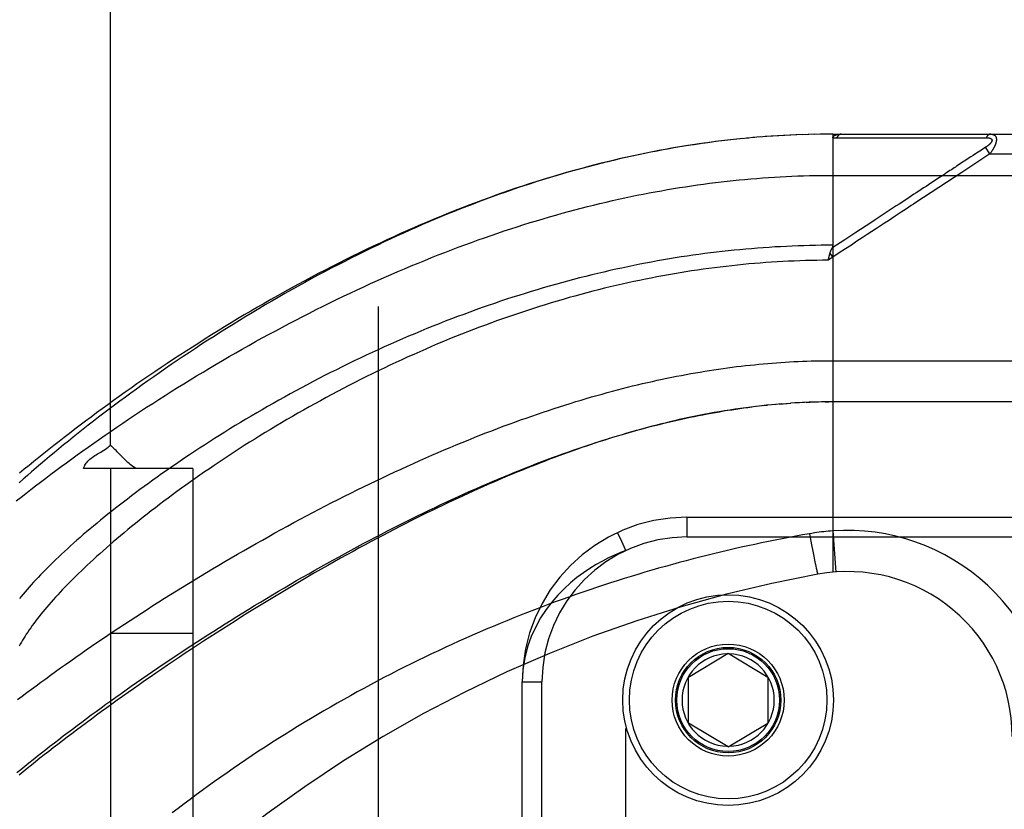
# Model space of a CAD drawing. Header units: inches. Extents: x 0 to 212, y 0 to 138.
# Tile 195 of 256: x 88.67 to 90.16, y 92.99 to 94.19. Entities that reach past the tile are written whole.
import ezdxf

# ---------------------------------------------------------------- set-up
doc = ezdxf.new("R2010")
doc.units = ezdxf.units.IN
doc.header["$LTSCALE"] = 11.6875
doc.header["$MEASUREMENT"] = 0
doc.linetypes.add('HIDDEN', pattern=[0.2, 0.1, -0.1])
for name, color, linetype in [('DEFAULT_2', 8, 'HIDDEN'), ('RIGHTHAND_DOOR_ASSEMBLY', 7, 'CONTINUOUS'), ('SUBPANEL', 7, 'CONTINUOUS')]:
    doc.layers.add(name, color=color, linetype=linetype)

msp = doc.modelspace()

# ---------------------------------------------------------------- linework, layer by layer
at = {"layer": 'DEFAULT_2', "color": 8, "linetype": 'HIDDEN'}
msp.add_line((89.2095, 96.0917), (89.2095, 38.9877), dxfattribs=at)
at = {"layer": 'RIGHTHAND_DOOR_ASSEMBLY', "color": 8, "linetype": 'HIDDEN'}
for p, q in [((89.7533, 94.0082), (89.7402, 94.0068)), ((89.7625, 94.0092), (89.7496, 94.0078)), ((89.7717, 94.01), (89.759, 94.0088)), ((89.7808, 94.0109), (89.7684, 94.0097)), ((89.79, 94.0116), (89.7778, 94.0106)), ((89.7991, 94.0123), (89.7872, 94.0114)), ((89.8082, 94.0129), (89.7966, 94.0121)), ((89.8174, 94.0135), (89.8059, 94.0128)), ((89.8265, 94.014), (89.8153, 94.0134)), ((89.8356, 94.0145), (89.8247, 94.0139)), ((89.8447, 94.0148), (89.834, 94.0144)), ((89.8538, 94.0152), (89.8433, 94.0148)), ((89.8629, 94.0154), (89.8527, 94.0151)), ((89.872, 94.0157), (89.862, 94.0154)), ((89.8811, 94.0158), (89.8713, 94.0156)), ((89.8902, 94.0159), (89.8807, 94.0158)), ((89.8993, 94.0159), (89.89, 94.0159)), ((89.8993, 94.0159), (89.8993, 93.3512)), ((89.8993, 94.0159), (90.773, 94.0159)), ((89.9053, 94.0103), (89.9293, 94.0103)), ((90.0979, 94.0103), (90.1016, 94.0103)), ((90.1016, 94.0103), (90.105, 94.0104)), ((90.105, 94.0104), (90.1083, 94.0104)), ((90.1083, 94.0104), (90.1129, 94.0104)), ((90.1129, 94.0104), (90.1159, 94.0104)), ((90.1159, 94.0104), (90.1321, 94.0104)), ((89.7072, 94.0026), (89.6928, 94.0006)), ((89.7165, 94.0039), (89.7023, 94.0019)), ((89.7257, 94.005), (89.7118, 94.0032)), ((89.7349, 94.0062), (89.7213, 94.0045)), ((89.7441, 94.0072), (89.7307, 94.0057)), ((90.131, 93.9959), (90.1247, 93.9918)), ((90.1376, 93.9859), (90.131, 93.9959)), ((90.1086, 93.9813), (90.0872, 93.9672)), ((90.1376, 93.9859), (90.0949, 93.9578)), ((90.1123, 93.9837), (90.1086, 93.9813)), ((90.1223, 93.9902), (90.1171, 93.9868)), ((90.1247, 93.9918), (90.1223, 93.9902)), ((90.1376, 93.9859), (90.803, 93.9859)), ((89.8993, 93.9534), (90.803, 93.9534)), ((90.061, 93.95), (90.0478, 93.9413)), ((89.9173, 93.8555), (89.898, 93.8429)), ((89.8993, 93.8292), (89.8925, 93.8246)), ((89.8932, 93.8277), (89.8934, 93.8289)), ((89.8993, 93.8292), (89.8951, 93.8354)), ((89.8925, 93.8246), (89.8932, 93.8277)), ((89.8927, 93.6722), (90.803, 93.6722)), ((89.8208, 93.6065), (89.8122, 93.6058)), ((89.8181, 93.6063), (89.824, 93.6068)), ((89.8208, 93.6065), (89.8298, 93.6072)), ((89.8279, 93.6071), (89.8357, 93.6076)), ((89.8419, 93.608), (89.8349, 93.6076)), ((89.849, 93.6084), (89.8415, 93.608)), ((89.8561, 93.6087), (89.8473, 93.6083)), ((89.8589, 93.6088), (89.8647, 93.6091)), ((89.8778, 93.6094), (89.8704, 93.6092)), ((89.885, 93.6096), (89.8762, 93.6094)), ((89.8877, 93.6096), (89.8935, 93.6097)), ((90.773, 93.6097), (89.8993, 93.6097)), ((89.791, 93.6037), (89.7825, 93.6028)), ((89.7945, 93.6041), (89.8004, 93.6047)), ((89.678, 93.4347), (89.678, 93.4047)), ((89.678, 93.4347), (90.8043, 93.4347)), ((89.8993, 93.4139), (89.9037, 93.3515)), ((89.678, 93.4047), (90.8343, 93.4047)), ((89.8639, 93.4096), (89.865, 93.404)), ((89.865, 93.404), (89.867, 93.3929)), ((89.5855, 91.9451), (89.5855, 93.3843)), ((89.867, 93.3929), (89.8688, 93.3834)), ((89.8688, 93.3834), (89.8704, 93.3756)), ((89.8704, 93.3756), (89.8716, 93.3693)), ((89.8716, 93.3693), (89.8726, 93.3645)), ((89.8726, 93.3645), (89.873, 93.363)), ((89.873, 93.363), (89.8736, 93.3602)), ((89.8736, 93.3602), (89.8741, 93.3576)), ((89.8741, 93.3576), (89.8745, 93.3559)), ((89.8745, 93.3559), (89.8749, 93.3543)), ((89.8749, 93.3543), (89.8751, 93.3534)), ((89.8751, 93.3534), (89.8753, 93.3525)), ((89.8753, 93.3525), (89.8755, 93.3517)), ((89.8755, 93.3517), (89.8757, 93.351)), ((89.6805, 93.1922), (89.7405, 93.2282)), ((89.7405, 93.2282), (89.8005, 93.1922)), ((89.6805, 93.1222), (89.6805, 93.1922)), ((89.8005, 93.1922), (89.8005, 93.1222)), ((89.428, 92.1447), (89.428, 93.1847)), ((89.428, 93.1847), (89.458, 93.1847)), ((89.458, 92.1447), (89.458, 93.1847)), ((89.7405, 93.0861), (89.6805, 93.1222)), ((89.7405, 93.0861), (89.8005, 93.1222))]:
    msp.add_line(p, q, dxfattribs=at)
for points in [[(89.8993, 94.0101), (89.8993, 94.0102), (89.8993, 94.0104), (89.8993, 94.0106), (89.8993, 94.0107), (89.8993, 94.0109), (89.8994, 94.011), (89.8994, 94.0112), (89.8995, 94.0113), (89.8995, 94.0114), (89.8996, 94.0116), (89.8996, 94.0117), (89.8997, 94.0118), (89.8998, 94.012), (89.8999, 94.0121), (89.8999, 94.0122), (89.9, 94.0124), (89.9001, 94.0125), (89.9002, 94.0126), (89.9004, 94.0127), (89.9005, 94.0129), (89.9006, 94.013), (89.9007, 94.0131), (89.9009, 94.0132), (89.901, 94.0133), (89.9012, 94.0135), (89.9013, 94.0136), (89.9015, 94.0137), (89.9017, 94.0138), (89.9019, 94.0139), (89.9021, 94.014), (89.9023, 94.0141), (89.9025, 94.0142), (89.9027, 94.0143), (89.903, 94.0145), (89.9032, 94.0146), (89.9035, 94.0147), (89.9038, 94.0148), (89.9041, 94.0149), (89.9044, 94.015), (89.9047, 94.015), (89.905, 94.0151), (89.9053, 94.0152), (89.9057, 94.0153), (89.9061, 94.0154), (89.9065, 94.0155), (89.9069, 94.0155), (89.9073, 94.0156), (89.9078, 94.0157), (89.9082, 94.0157), (89.9087, 94.0158), (89.9092, 94.0158), (89.9097, 94.0159), (89.9103, 94.0159), (89.9108, 94.0159), (89.9114, 94.0159), (89.912, 94.0159)], [(89.8993, 94.0101), (89.9002, 94.0101), (89.9012, 94.0102), (89.9022, 94.0102), (89.9032, 94.0102), (89.9042, 94.0102), (89.9053, 94.0103)], [(89.912, 94.0159), (89.9117, 94.0159), (89.9115, 94.0159), (89.9113, 94.0159), (89.9111, 94.0158), (89.9108, 94.0158), (89.9106, 94.0157), (89.9104, 94.0157), (89.9102, 94.0156), (89.91, 94.0155), (89.9097, 94.0154), (89.9095, 94.0153), (89.9093, 94.0152), (89.9091, 94.015), (89.9089, 94.0149), (89.9087, 94.0148), (89.9085, 94.0146), (89.9083, 94.0144), (89.908, 94.0143), (89.9078, 94.0141), (89.9077, 94.0139), (89.9075, 94.0137), (89.9073, 94.0135), (89.9071, 94.0132), (89.9069, 94.013), (89.9067, 94.0128), (89.9065, 94.0125), (89.9064, 94.0123), (89.9062, 94.012), (89.906, 94.0117), (89.9059, 94.0114), (89.9057, 94.0112), (89.9056, 94.0109), (89.9054, 94.0106), (89.9053, 94.0103)], [(89.9293, 94.0103), (89.9347, 94.0103), (89.9398, 94.0103), (89.9448, 94.0103), (89.9497, 94.0103), (89.9546, 94.0103), (89.9593, 94.0103), (89.9639, 94.0103), (89.9683, 94.0103)], [(89.9683, 94.0103), (89.9767, 94.0103), (89.9807, 94.0103), (89.9846, 94.0103), (89.9884, 94.0103), (89.9922, 94.0103), (89.996, 94.0103), (89.9998, 94.0103), (90.0112, 94.0103)], [(90.0112, 94.0103), (90.015, 94.0103), (90.0186, 94.0103), (90.0222, 94.0103), (90.0256, 94.0103), (90.0288, 94.0103), (90.0319, 94.0103), (90.0405, 94.0103)], [(90.0405, 94.0103), (90.0431, 94.0103), (90.0457, 94.0103), (90.0483, 94.0103), (90.0509, 94.0103), (90.0535, 94.0103), (90.0586, 94.0103)], [(90.0586, 94.0103), (90.0612, 94.0103), (90.0638, 94.0103), (90.0689, 94.0103)], [(90.0689, 94.0103), (90.0715, 94.0103), (90.0741, 94.0103), (90.0767, 94.0103), (90.0917, 94.0103)], [(90.0917, 94.0103), (90.0939, 94.0103), (90.0979, 94.0103)], [(90.1321, 94.0104), (90.1326, 94.0104), (90.133, 94.0104), (90.1334, 94.0104), (90.1338, 94.0104), (90.1342, 94.0104), (90.1345, 94.0104), (90.1348, 94.0103), (90.1352, 94.0103), (90.1355, 94.0103), (90.1358, 94.0102), (90.1361, 94.0102), (90.1363, 94.0101), (90.1366, 94.0101), (90.1368, 94.01), (90.1371, 94.01), (90.1373, 94.0099), (90.1375, 94.0098), (90.1377, 94.0098), (90.1379, 94.0097), (90.1381, 94.0096), (90.1383, 94.0096), (90.1385, 94.0095), (90.1386, 94.0094), (90.1388, 94.0094), (90.1389, 94.0093), (90.1391, 94.0092), (90.1392, 94.0091), (90.1394, 94.009), (90.1395, 94.009), (90.1396, 94.0089), (90.1397, 94.0088), (90.1398, 94.0087), (90.1399, 94.0086), (90.14, 94.0085), (90.1401, 94.0084), (90.1402, 94.0083), (90.1403, 94.0082), (90.1404, 94.0081), (90.1404, 94.008), (90.1405, 94.0079), (90.1406, 94.0078), (90.1406, 94.0077), (90.1407, 94.0076), (90.1407, 94.0075), (90.1407, 94.0074), (90.1408, 94.0073), (90.1408, 94.0072), (90.1408, 94.007), (90.1408, 94.0069), (90.1409, 94.0068), (90.1409, 94.0067), (90.1409, 94.0066), (90.1409, 94.0064), (90.1409, 94.0063), (90.1408, 94.0062), (90.1408, 94.006), (90.1408, 94.0059), (90.1408, 94.0058), (90.1407, 94.0056), (90.1407, 94.0055), (90.1406, 94.0053), (90.1406, 94.0052), (90.1405, 94.005), (90.1405, 94.0049), (90.1404, 94.0047), (90.1403, 94.0046), (90.1402, 94.0044), (90.1401, 94.0042), (90.14, 94.0041), (90.1399, 94.0039), (90.1398, 94.0037), (90.1397, 94.0036), (90.1396, 94.0034), (90.1395, 94.0032), (90.1393, 94.003), (90.1392, 94.0029), (90.1391, 94.0027), (90.1389, 94.0025), (90.1387, 94.0023), (90.1386, 94.0021), (90.1384, 94.0019), (90.1382, 94.0017), (90.138, 94.0015), (90.1378, 94.0013), (90.1376, 94.0011), (90.1373, 94.0009), (90.1371, 94.0006), (90.1369, 94.0004), (90.1366, 94.0002), (90.1363, 93.9999), (90.1361, 93.9997), (90.1358, 93.9994), (90.1354, 93.9992), (90.1351, 93.9989), (90.1348, 93.9987), (90.1344, 93.9984), (90.1341, 93.9981), (90.1337, 93.9978), (90.1333, 93.9975), (90.1328, 93.9972), (90.1324, 93.9969), (90.1319, 93.9966), (90.1315, 93.9963), (90.131, 93.9959)], [(90.1388, 94.0159), (90.1385, 94.0159), (90.1383, 94.0159), (90.1381, 94.0159), (90.1379, 94.0158), (90.1376, 94.0158), (90.1374, 94.0157), (90.1372, 94.0157), (90.137, 94.0156), (90.1368, 94.0155), (90.1365, 94.0154), (90.1363, 94.0153), (90.1361, 94.0152), (90.1359, 94.0151), (90.1357, 94.0149), (90.1355, 94.0148), (90.1353, 94.0146), (90.1351, 94.0145), (90.1349, 94.0143), (90.1347, 94.0141), (90.1345, 94.0139), (90.1343, 94.0137), (90.1341, 94.0135), (90.1339, 94.0133), (90.1337, 94.0131), (90.1336, 94.0129), (90.1334, 94.0126), (90.1332, 94.0124), (90.133, 94.0121), (90.1329, 94.0119), (90.1327, 94.0116), (90.1326, 94.0113), (90.1324, 94.011), (90.1323, 94.0107), (90.1321, 94.0104)], [(90.1388, 94.0159), (90.1392, 94.0159), (90.1396, 94.0159), (90.14, 94.0159), (90.1404, 94.0158), (90.1408, 94.0158), (90.1411, 94.0157), (90.1415, 94.0156), (90.1418, 94.0156), (90.1421, 94.0155), (90.1424, 94.0154), (90.1427, 94.0153), (90.1429, 94.0152), (90.1432, 94.0151), (90.1434, 94.015), (90.1437, 94.0148), (90.1439, 94.0147), (90.1441, 94.0146), (90.1443, 94.0145), (90.1445, 94.0143), (90.1447, 94.0142), (90.1449, 94.014), (90.1451, 94.0139), (90.1452, 94.0137), (90.1454, 94.0136), (90.1455, 94.0134), (90.1457, 94.0132), (90.1458, 94.0131), (90.146, 94.0129), (90.1461, 94.0127), (90.1462, 94.0125), (90.1463, 94.0124), (90.1464, 94.0122), (90.1465, 94.012), (90.1466, 94.0118), (90.1467, 94.0116), (90.1468, 94.0114), (90.1469, 94.0112), (90.147, 94.011), (90.147, 94.0107), (90.1471, 94.0105), (90.1471, 94.0103), (90.1472, 94.0101), (90.1472, 94.0099), (90.1473, 94.0096), (90.1473, 94.0094), (90.1474, 94.0092), (90.1474, 94.0089), (90.1474, 94.0087), (90.1474, 94.0084), (90.1474, 94.0082), (90.1474, 94.0079), (90.1475, 94.0076), (90.1474, 94.0074), (90.1474, 94.0071), (90.1474, 94.0068), (90.1474, 94.0065), (90.1474, 94.0062), (90.1473, 94.006), (90.1473, 94.0057), (90.1473, 94.0054), (90.1472, 94.0051), (90.1472, 94.0048), (90.1471, 94.0045), (90.147, 94.0041), (90.147, 94.0038), (90.1469, 94.0035), (90.1468, 94.0032), (90.1467, 94.0028), (90.1466, 94.0025), (90.1465, 94.0022), (90.1464, 94.0018), (90.1463, 94.0015), (90.1462, 94.0011), (90.1461, 94.0007), (90.1459, 94.0004), (90.1458, 94), (90.1456, 93.9996), (90.1455, 93.9992), (90.1453, 93.9988), (90.1451, 93.9984), (90.145, 93.998), (90.1448, 93.9976), (90.1446, 93.9972), (90.1444, 93.9968), (90.1442, 93.9963), (90.1439, 93.9959), (90.1437, 93.9954), (90.1435, 93.995), (90.1432, 93.9945), (90.1429, 93.994), (90.1427, 93.9935), (90.1424, 93.993), (90.1421, 93.9925), (90.1417, 93.992), (90.1414, 93.9914), (90.141, 93.9909), (90.1407, 93.9903), (90.1403, 93.9897), (90.1399, 93.9891), (90.1394, 93.9885), (90.139, 93.9879), (90.1385, 93.9872), (90.1381, 93.9866), (90.1376, 93.9859)], [(89.698, 94.0013), (89.6887, 93.9999), (89.6794, 93.9985), (89.6701, 93.997), (89.6608, 93.9954), (89.6514, 93.9938), (89.6421, 93.9921), (89.6327, 93.9903), (89.6233, 93.9885), (89.6139, 93.9866), (89.6044, 93.9846), (89.5949, 93.9826), (89.5855, 93.9805), (89.5759, 93.9783), (89.5664, 93.9761), (89.5569, 93.9738), (89.5473, 93.9714), (89.5377, 93.969), (89.5281, 93.9665), (89.5184, 93.9639), (89.5088, 93.9612), (89.4991, 93.9585), (89.4893, 93.9557), (89.4796, 93.9528), (89.4698, 93.9499), (89.46, 93.9469), (89.4502, 93.9438), (89.4405, 93.9407), (89.4307, 93.9375), (89.421, 93.9342), (89.4113, 93.9309), (89.4016, 93.9275), (89.392, 93.9241), (89.3823, 93.9207), (89.3727, 93.9171), (89.3632, 93.9136), (89.3536, 93.9099), (89.344, 93.9062), (89.3344, 93.9025), (89.3249, 93.8987), (89.3153, 93.8948), (89.3057, 93.8908), (89.2961, 93.8868), (89.2865, 93.8827), (89.2769, 93.8786), (89.2673, 93.8744), (89.2576, 93.8701), (89.2479, 93.8658), (89.2382, 93.8614), (89.2285, 93.8569), (89.2187, 93.8523), (89.2088, 93.8476), (89.1989, 93.8428), (89.1889, 93.838), (89.1789, 93.833), (89.1688, 93.828), (89.1587, 93.8229), (89.1486, 93.8177), (89.1384, 93.8124), (89.1283, 93.8071), (89.1182, 93.8017), (89.1081, 93.7962), (89.098, 93.7907), (89.0879, 93.7852), (89.0779, 93.7796), (89.0679, 93.7739), (89.0579, 93.7682), (89.048, 93.7625), (89.0381, 93.7567), (89.0283, 93.7509), (89.0184, 93.745), (89.0087, 93.7391), (88.9989, 93.7332), (88.9893, 93.7272), (88.9796, 93.7212), (88.9701, 93.7152), (88.9606, 93.7091), (88.9511, 93.7031), (88.9417, 93.697), (88.9324, 93.6908), (88.9231, 93.6847), (88.9139, 93.6786), (88.9048, 93.6724), (88.8957, 93.6663), (88.8867, 93.6601), (88.8778, 93.6539), (88.869, 93.6478), (88.8603, 93.6416), (88.8516, 93.6354), (88.843, 93.6292), (88.8345, 93.6231), (88.8261, 93.6169), (88.8177, 93.6108), (88.8095, 93.6046), (88.8013, 93.5985), (88.7933, 93.5924), (88.7853, 93.5863), (88.7774, 93.5802), (88.7696, 93.5742), (88.762, 93.5682), (88.7544, 93.5621), (88.7469, 93.5562), (88.7395, 93.5502), (88.7322, 93.5443), (88.7249, 93.5384), (88.7178, 93.5325), (88.7108, 93.5267), (88.7039, 93.5209), (88.6971, 93.5151), (88.6904, 93.5094), (88.6838, 93.5037), (88.6773, 93.498), (88.6709, 93.4924), (88.6646, 93.4868)], [(89.6928, 94.0006), (89.6833, 93.9991), (89.6738, 93.9976), (89.6642, 93.996), (89.6546, 93.9944), (89.645, 93.9927), (89.6354, 93.9909), (89.6258, 93.989), (89.6162, 93.9871), (89.6065, 93.9851), (89.5968, 93.9831), (89.5871, 93.9809), (89.5774, 93.9787), (89.5676, 93.9765), (89.5578, 93.9741), (89.548, 93.9717), (89.5382, 93.9692), (89.5284, 93.9667), (89.5185, 93.964), (89.5086, 93.9613), (89.4987, 93.9586), (89.4887, 93.9557), (89.4788, 93.9528), (89.4688, 93.9498), (89.4587, 93.9467), (89.4487, 93.9436), (89.4386, 93.9404), (89.4286, 93.9371), (89.4184, 93.9337), (89.4083, 93.9303), (89.3982, 93.9268), (89.388, 93.9232), (89.3778, 93.9195), (89.3676, 93.9158), (89.3573, 93.9119), (89.3471, 93.908), (89.3368, 93.9041), (89.3265, 93.9), (89.3162, 93.8959), (89.3058, 93.8917), (89.2955, 93.8875), (89.2851, 93.8831), (89.2748, 93.8787), (89.2644, 93.8742), (89.254, 93.8697), (89.2436, 93.865), (89.2332, 93.8603), (89.2228, 93.8556), (89.2123, 93.8507), (89.2019, 93.8458), (89.1915, 93.8408), (89.1811, 93.8358), (89.1707, 93.8307), (89.1603, 93.8255), (89.1499, 93.8203), (89.1395, 93.815), (89.1291, 93.8097), (89.1187, 93.8043), (89.1084, 93.7988), (89.0981, 93.7933), (89.0878, 93.7877), (89.0775, 93.7821), (89.0672, 93.7764), (89.057, 93.7707), (89.0468, 93.765), (89.0366, 93.7591), (89.0265, 93.7533), (89.0164, 93.7474), (89.0064, 93.7415), (88.9963, 93.7355), (88.9864, 93.7295), (88.9764, 93.7235), (88.9666, 93.7174), (88.9567, 93.7113), (88.947, 93.7052), (88.9373, 93.699), (88.9276, 93.6929), (88.918, 93.6867), (88.9085, 93.6805), (88.899, 93.6743), (88.8896, 93.668), (88.8802, 93.6618), (88.8709, 93.6555), (88.8617, 93.6493), (88.8526, 93.643), (88.8435, 93.6368), (88.8346, 93.6305), (88.8257, 93.6242), (88.8168, 93.618), (88.8081, 93.6117), (88.7994, 93.6054), (88.7909, 93.5992), (88.7824, 93.593), (88.7739, 93.5867), (88.7656, 93.5805), (88.7574, 93.5743), (88.7492, 93.5681), (88.7412, 93.5619), (88.7332, 93.5558), (88.7253, 93.5497), (88.7175, 93.5435), (88.7098, 93.5375), (88.7022, 93.5314), (88.6946, 93.5253), (88.6872, 93.5193), (88.6799, 93.5133), (88.6726, 93.5074), (88.6655, 93.5014)], [(90.1171, 93.9868), (90.1156, 93.9859), (90.1123, 93.9837)], [(90.0872, 93.9672), (90.0852, 93.9659), (90.0832, 93.9646), (90.0812, 93.9633), (90.0792, 93.962), (90.077, 93.9605), (90.0748, 93.959), (90.0723, 93.9575), (90.0697, 93.9557), (90.067, 93.9539), (90.061, 93.95)], [(88.6605, 93.4595), (88.6677, 93.4651), (88.675, 93.4708), (88.6824, 93.4766), (88.6898, 93.4823), (88.6974, 93.4881), (88.7051, 93.4939), (88.7128, 93.4998), (88.7207, 93.5057), (88.7286, 93.5115), (88.7367, 93.5174), (88.7448, 93.5234), (88.753, 93.5293), (88.7613, 93.5353), (88.7697, 93.5412), (88.7782, 93.5472), (88.7868, 93.5532), (88.7954, 93.5592), (88.8042, 93.5653), (88.813, 93.5713), (88.8219, 93.5773), (88.8308, 93.5833), (88.8399, 93.5893), (88.849, 93.5954), (88.8582, 93.6014), (88.8675, 93.6074), (88.8768, 93.6134), (88.8862, 93.6194), (88.8957, 93.6254), (88.9052, 93.6313), (88.9148, 93.6373), (88.9244, 93.6432), (88.9341, 93.6491), (88.9439, 93.655), (88.9537, 93.6609), (88.9636, 93.6667), (88.9735, 93.6725), (88.9834, 93.6783), (88.9934, 93.684), (89.0034, 93.6897), (89.0135, 93.6954), (89.0236, 93.7011), (89.0337, 93.7066), (89.0439, 93.7122), (89.0541, 93.7177), (89.0643, 93.7231), (89.0745, 93.7286), (89.0848, 93.7339), (89.095, 93.7392), (89.1053, 93.7445), (89.1156, 93.7497), (89.1259, 93.7548), (89.1362, 93.7599), (89.1465, 93.7649), (89.1569, 93.7699), (89.1672, 93.7748), (89.1775, 93.7796), (89.1878, 93.7844), (89.1981, 93.7891), (89.2084, 93.7938), (89.2187, 93.7984), (89.229, 93.8029), (89.2392, 93.8073), (89.2495, 93.8117), (89.2597, 93.816), (89.27, 93.8203), (89.2802, 93.8244), (89.2903, 93.8285), (89.3005, 93.8326), (89.3106, 93.8365), (89.3208, 93.8404), (89.3309, 93.8442), (89.3409, 93.848), (89.351, 93.8517), (89.361, 93.8553), (89.371, 93.8588), (89.381, 93.8623), (89.3909, 93.8657), (89.4008, 93.869), (89.4107, 93.8723), (89.4205, 93.8754), (89.4303, 93.8786), (89.4401, 93.8816), (89.4499, 93.8846), (89.4596, 93.8875), (89.4693, 93.8903), (89.479, 93.8931), (89.4887, 93.8958), (89.4983, 93.8984), (89.5079, 93.901), (89.5174, 93.9035), (89.5269, 93.9059), (89.5364, 93.9083), (89.5459, 93.9106), (89.5554, 93.9128), (89.5648, 93.915), (89.5742, 93.9171), (89.5835, 93.9192), (89.5929, 93.9211), (89.6022, 93.9231), (89.6115, 93.9249), (89.6207, 93.9267), (89.6299, 93.9284), (89.6392, 93.9301), (89.6483, 93.9317), (89.6575, 93.9333), (89.6667, 93.9348), (89.6758, 93.9362), (89.6849, 93.9376), (89.694, 93.9389), (89.703, 93.9401), (89.7121, 93.9413), (89.7211, 93.9425), (89.7301, 93.9435), (89.7391, 93.9446), (89.7481, 93.9455), (89.7571, 93.9464), (89.766, 93.9473), (89.775, 93.9481), (89.7839, 93.9488), (89.7928, 93.9495), (89.8017, 93.9501), (89.8106, 93.9507), (89.8195, 93.9512), (89.8284, 93.9517), (89.8372, 93.9521)], [(89.8372, 93.9521), (89.8461, 93.9524), (89.855, 93.9527), (89.8638, 93.953), (89.8727, 93.9532), (89.8815, 93.9533), (89.8904, 93.9534), (89.8993, 93.9534)], [(90.0949, 93.9578), (90.0255, 93.9122), (90.0219, 93.9098), (90.0183, 93.9074), (90.0147, 93.905), (90.0109, 93.9026), (90.007, 93.9), (90.0029, 93.8973), (89.9985, 93.8944), (89.9938, 93.8913), (89.9889, 93.8881), (89.9836, 93.8846), (89.9779, 93.8809), (89.9719, 93.8769), (89.9654, 93.8727), (89.9587, 93.8682), (89.9515, 93.8635), (89.9439, 93.8585), (89.9359, 93.8533), (89.9275, 93.8477), (89.9185, 93.8418), (89.9091, 93.8357), (89.8993, 93.8292)], [(90.0478, 93.9413), (90.0443, 93.939), (90.0407, 93.9367), (90.037, 93.9342), (90.0333, 93.9318), (90.0297, 93.9294), (90.026, 93.927), (90.0223, 93.9246), (90.0187, 93.9222), (90.0151, 93.9198), (90.0114, 93.9174), (90.0077, 93.9149), (90.0038, 93.9124), (89.9998, 93.9098), (89.9955, 93.907), (89.991, 93.904), (89.9862, 93.9009)], [(89.9862, 93.9009), (89.9756, 93.8939), (89.9697, 93.89), (89.9634, 93.8859), (89.9568, 93.8815)], [(89.9568, 93.8815), (89.9344, 93.8668), (89.9173, 93.8555)], [(89.8993, 93.8473), (89.8905, 93.8472), (89.8817, 93.8472), (89.8729, 93.847), (89.8641, 93.8468), (89.8553, 93.8466), (89.8465, 93.8463), (89.8377, 93.846), (89.8289, 93.8456), (89.8201, 93.8451), (89.8113, 93.8447), (89.8025, 93.8441), (89.7936, 93.8435), (89.7848, 93.8428), (89.776, 93.8421), (89.7671, 93.8414), (89.7583, 93.8406), (89.7494, 93.8397), (89.7405, 93.8388), (89.7316, 93.8378), (89.7228, 93.8368), (89.7139, 93.8357), (89.705, 93.8346), (89.696, 93.8334), (89.6871, 93.8321), (89.6782, 93.8308), (89.6692, 93.8295), (89.6603, 93.8281), (89.6513, 93.8266), (89.6423, 93.8251), (89.6333, 93.8235), (89.6243, 93.8219), (89.6153, 93.8202), (89.6063, 93.8184), (89.5972, 93.8166), (89.5882, 93.8148), (89.5791, 93.8128), (89.57, 93.8109), (89.5609, 93.8088), (89.5518, 93.8067), (89.5427, 93.8046), (89.5335, 93.8024), (89.5244, 93.8001), (89.5152, 93.7978), (89.5061, 93.7954), (89.4969, 93.793), (89.4877, 93.7905), (89.4785, 93.7879), (89.4692, 93.7853), (89.46, 93.7826), (89.4508, 93.7799), (89.4415, 93.7771), (89.4323, 93.7743), (89.423, 93.7713), (89.4137, 93.7684), (89.4044, 93.7653), (89.3951, 93.7623), (89.3858, 93.7591), (89.3765, 93.7559), (89.3672, 93.7527), (89.3579, 93.7493), (89.3486, 93.746), (89.3393, 93.7425), (89.33, 93.739), (89.3207, 93.7355), (89.3113, 93.7319), (89.302, 93.7282), (89.2927, 93.7245), (89.2835, 93.7208), (89.2742, 93.7169), (89.2649, 93.7131), (89.2556, 93.7092), (89.2464, 93.7052), (89.2372, 93.7012), (89.228, 93.6971), (89.2188, 93.693), (89.2096, 93.6888), (89.2005, 93.6846), (89.1914, 93.6804), (89.1823, 93.6761), (89.1732, 93.6718), (89.1642, 93.6674), (89.1551, 93.663), (89.1462, 93.6585), (89.1372, 93.654), (89.1283, 93.6495), (89.1195, 93.6449), (89.1107, 93.6404), (89.1019, 93.6357), (89.0932, 93.6311), (89.0845, 93.6264), (89.0758, 93.6217), (89.0672, 93.617), (89.0587, 93.6122), (89.0502, 93.6074), (89.0418, 93.6027), (89.0335, 93.5978), (89.0252, 93.593), (89.0169, 93.5882), (89.0087, 93.5833), (89.0006, 93.5785), (88.9926, 93.5736), (88.9846, 93.5687), (88.9767, 93.5638), (88.9689, 93.5589), (88.9611, 93.554), (88.9534, 93.5491), (88.9458, 93.5442), (88.9383, 93.5393), (88.9309, 93.5344), (88.9235, 93.5295), (88.9162, 93.5247), (88.909, 93.5198), (88.9018, 93.5149), (88.8948, 93.5101), (88.8878, 93.5052), (88.881, 93.5004), (88.8742, 93.4956), (88.8675, 93.4908), (88.8609, 93.486), (88.8543, 93.4812), (88.8479, 93.4765), (88.8415, 93.4717), (88.8353, 93.467), (88.8291, 93.4623), (88.823, 93.4577), (88.817, 93.453), (88.8111, 93.4484), (88.8053, 93.4438), (88.7996, 93.4393), (88.794, 93.4347), (88.7884, 93.4302), (88.783, 93.4258), (88.7776, 93.4213), (88.7724, 93.4169), (88.7672, 93.4125), (88.7621, 93.4082), (88.7572, 93.4038), (88.7523, 93.3996), (88.7475, 93.3953), (88.7428, 93.3911), (88.7382, 93.3869), (88.7336, 93.3827), (88.7292, 93.3786), (88.7249, 93.3746), (88.7206, 93.3705), (88.7165, 93.3665), (88.7124, 93.3625), (88.7085, 93.3586), (88.7046, 93.3547), (88.7008, 93.3509), (88.6971, 93.3471), (88.6935, 93.3433), (88.69, 93.3395), (88.6866, 93.3359), (88.6832, 93.3322), (88.68, 93.3286), (88.6768, 93.325), (88.6737, 93.3215), (88.6708, 93.318), (88.6679, 93.3145), (88.6651, 93.3111)], [(89.8993, 93.8473), (89.8992, 93.847), (89.8992, 93.8468), (89.8992, 93.8466), (89.8992, 93.8464), (89.8992, 93.8462), (89.8991, 93.846), (89.8991, 93.8458), (89.899, 93.8456), (89.899, 93.8454), (89.8989, 93.8451), (89.8989, 93.8449), (89.8988, 93.8447), (89.8987, 93.8445), (89.8986, 93.8443), (89.8986, 93.844), (89.8985, 93.8438), (89.8984, 93.8436), (89.8983, 93.8434), (89.8982, 93.8431), (89.8978, 93.8424)], [(89.8934, 93.8289), (89.8937, 93.8301), (89.8939, 93.8307), (89.894, 93.8313), (89.8942, 93.8319), (89.8943, 93.8325), (89.8945, 93.8331), (89.8946, 93.8337), (89.8948, 93.8343), (89.895, 93.8348), (89.8951, 93.8354)], [(89.8951, 93.8354), (89.8953, 93.836), (89.8955, 93.8366), (89.8957, 93.8371), (89.8959, 93.8377), (89.8961, 93.8383), (89.8963, 93.8388), (89.8965, 93.8393), (89.8967, 93.8399), (89.8969, 93.8404), (89.8971, 93.8409), (89.8973, 93.8414), (89.8976, 93.8419), (89.8978, 93.8424)], [(89.8925, 93.8246), (89.8839, 93.8246), (89.8753, 93.8244), (89.8667, 93.8243), (89.8581, 93.824), (89.8495, 93.8238), (89.8409, 93.8234), (89.8323, 93.823), (89.8237, 93.8226), (89.8151, 93.8221), (89.8065, 93.8216), (89.7978, 93.821), (89.7892, 93.8203), (89.7806, 93.8196), (89.7719, 93.8189), (89.7633, 93.818), (89.7546, 93.8172), (89.746, 93.8163), (89.7373, 93.8153), (89.7286, 93.8143), (89.72, 93.8132), (89.7113, 93.812), (89.7026, 93.8108), (89.6938, 93.8096), (89.6851, 93.8083), (89.6764, 93.8069), (89.6676, 93.8055), (89.6589, 93.804), (89.6501, 93.8025), (89.6413, 93.8009), (89.6325, 93.7993), (89.6237, 93.7976), (89.6149, 93.7958), (89.6061, 93.794), (89.5972, 93.7922), (89.5884, 93.7902), (89.5795, 93.7883), (89.5706, 93.7862), (89.5617, 93.7841), (89.5528, 93.782), (89.5439, 93.7797), (89.535, 93.7775), (89.526, 93.7751), (89.5171, 93.7727), (89.5081, 93.7703), (89.4991, 93.7678), (89.4901, 93.7652), (89.4811, 93.7626), (89.4721, 93.7599), (89.4631, 93.7571), (89.4541, 93.7543), (89.445, 93.7514), (89.436, 93.7485), (89.4269, 93.7455), (89.4179, 93.7425), (89.4088, 93.7394), (89.3997, 93.7362), (89.3906, 93.733), (89.3815, 93.7297), (89.3724, 93.7263), (89.3634, 93.7229), (89.3543, 93.7195), (89.3452, 93.716), (89.3361, 93.7124), (89.327, 93.7088), (89.3179, 93.7051), (89.3088, 93.7013), (89.2997, 93.6975), (89.2906, 93.6937), (89.2816, 93.6898), (89.2725, 93.6858), (89.2635, 93.6818), (89.2544, 93.6778), (89.2454, 93.6736), (89.2364, 93.6695), (89.2274, 93.6653), (89.2185, 93.661), (89.2095, 93.6567), (89.2006, 93.6524), (89.1917, 93.648), (89.1829, 93.6436), (89.174, 93.6391), (89.1652, 93.6346), (89.1565, 93.63), (89.1477, 93.6254), (89.139, 93.6208), (89.1304, 93.6162), (89.1218, 93.6115), (89.1132, 93.6067), (89.1046, 93.602), (89.0962, 93.5972), (89.0877, 93.5924), (89.0793, 93.5876), (89.071, 93.5827), (89.0627, 93.5779), (89.0545, 93.573), (89.0463, 93.568), (89.0382, 93.5631), (89.0302, 93.5582), (89.0222, 93.5532), (89.0143, 93.5483), (89.0064, 93.5433), (88.9986, 93.5383), (88.9909, 93.5333), (88.9833, 93.5283), (88.9757, 93.5233), (88.9682, 93.5183), (88.9608, 93.5133), (88.9534, 93.5083), (88.9462, 93.5033), (88.939, 93.4984), (88.9319, 93.4934), (88.9248, 93.4884), (88.9179, 93.4835), (88.911, 93.4785), (88.9042, 93.4736), (88.8975, 93.4686), (88.8909, 93.4637), (88.8844, 93.4588), (88.878, 93.454), (88.8716, 93.4491), (88.8653, 93.4443), (88.8592, 93.4395), (88.8531, 93.4347), (88.8471, 93.4299), (88.8412, 93.4252), (88.8354, 93.4205), (88.8297, 93.4158), (88.824, 93.4111), (88.8185, 93.4065), (88.813, 93.4019), (88.8077, 93.3973), (88.8024, 93.3928), (88.7972, 93.3883), (88.7922, 93.3838), (88.7872, 93.3793), (88.7823, 93.3749), (88.7775, 93.3705), (88.7728, 93.3662), (88.7682, 93.3619), (88.7636, 93.3576), (88.7592, 93.3534), (88.7549, 93.3492), (88.7506, 93.345), (88.7465, 93.3409), (88.7424, 93.3368), (88.7384, 93.3328), (88.7345, 93.3288), (88.7307, 93.3248), (88.727, 93.3209), (88.7234, 93.317), (88.7199, 93.3132), (88.7165, 93.3094), (88.7132, 93.3056), (88.7099, 93.3019), (88.7067, 93.2982), (88.7037, 93.2946), (88.7007, 93.291), (88.6978, 93.2874), (88.695, 93.2839), (88.6923, 93.2805), (88.6897, 93.277), (88.6871, 93.2736), (88.6847, 93.2703), (88.6823, 93.267), (88.68, 93.2637), (88.6778, 93.2605), (88.6757, 93.2574), (88.6737, 93.2542), (88.6718, 93.2511), (88.6699, 93.2481), (88.6682, 93.2451), (88.6665, 93.2421), (88.6649, 93.2392)], [(89.7465, 93.6622), (89.7534, 93.6631), (89.7602, 93.6639), (89.7669, 93.6647), (89.7737, 93.6654), (89.7804, 93.6661), (89.7872, 93.6668), (89.7938, 93.6674), (89.8005, 93.668), (89.8072, 93.6685), (89.8138, 93.669), (89.8205, 93.6695), (89.8271, 93.6699), (89.8337, 93.6703), (89.8403, 93.6707), (89.8468, 93.671), (89.8534, 93.6713), (89.86, 93.6715), (89.8665, 93.6717), (89.8731, 93.6719), (89.8796, 93.672), (89.8862, 93.6721), (89.8927, 93.6722)], [(88.6624, 93.158), (88.6693, 93.1632), (88.6763, 93.1685), (88.6834, 93.1737), (88.6906, 93.179), (88.6978, 93.1844), (88.7052, 93.1897), (88.7126, 93.1951), (88.7201, 93.2005), (88.7277, 93.2059), (88.7353, 93.2114), (88.7431, 93.2168), (88.7509, 93.2223), (88.7588, 93.2278), (88.7667, 93.2334), (88.7748, 93.2389), (88.7829, 93.2444), (88.7911, 93.25), (88.7994, 93.2556), (88.8077, 93.2612), (88.8161, 93.2668), (88.8245, 93.2724), (88.8331, 93.278), (88.8417, 93.2836), (88.8503, 93.2892), (88.859, 93.2949), (88.8678, 93.3005), (88.8766, 93.3061), (88.8855, 93.3117), (88.8945, 93.3174), (88.9035, 93.323), (88.9125, 93.3286), (88.9216, 93.3342), (88.9308, 93.3398), (88.94, 93.3454), (88.9492, 93.3509), (88.9584, 93.3565), (88.9678, 93.362), (88.9771, 93.3675), (88.9865, 93.373), (88.9959, 93.3785), (89.0053, 93.3839), (89.0148, 93.3893), (89.0243, 93.3947), (89.0338, 93.4001), (89.0434, 93.4055), (89.0529, 93.4108), (89.0625, 93.416), (89.0721, 93.4213), (89.0817, 93.4265), (89.0913, 93.4316), (89.1009, 93.4367), (89.1105, 93.4418), (89.1201, 93.4469), (89.1298, 93.4519), (89.1394, 93.4568), (89.149, 93.4617), (89.1586, 93.4666), (89.1682, 93.4714), (89.1778, 93.4761), (89.1873, 93.4808), (89.1969, 93.4854), (89.2064, 93.49), (89.2159, 93.4946), (89.2254, 93.4991), (89.2349, 93.5035), (89.2443, 93.5078), (89.2538, 93.5121), (89.2631, 93.5164), (89.2725, 93.5206), (89.2818, 93.5247), (89.2911, 93.5288), (89.3004, 93.5328), (89.3096, 93.5367), (89.3188, 93.5406), (89.3279, 93.5444), (89.337, 93.5481), (89.346, 93.5518), (89.3551, 93.5555), (89.364, 93.559), (89.3729, 93.5625), (89.3818, 93.5659), (89.3907, 93.5693), (89.3994, 93.5726), (89.4082, 93.5759), (89.4169, 93.5791), (89.4255, 93.5822), (89.4341, 93.5852), (89.4426, 93.5882), (89.4511, 93.5911), (89.4596, 93.594), (89.468, 93.5968), (89.4763, 93.5996), (89.4846, 93.6023), (89.4929, 93.6049), (89.501, 93.6074), (89.5092, 93.61), (89.5173, 93.6124), (89.5253, 93.6148), (89.5333, 93.6171), (89.5413, 93.6194), (89.5492, 93.6216), (89.557, 93.6238), (89.5648, 93.6259), (89.5726, 93.6279), (89.5803, 93.6299), (89.588, 93.6319), (89.5956, 93.6338), (89.6032, 93.6356), (89.6107, 93.6374), (89.6182, 93.6391), (89.6256, 93.6408), (89.633, 93.6425), (89.6404, 93.644), (89.6477, 93.6456), (89.655, 93.6471), (89.6623, 93.6485), (89.6695, 93.6499), (89.6766, 93.6512), (89.6838, 93.6525), (89.6909, 93.6538), (89.6979, 93.655), (89.705, 93.6562), (89.712, 93.6573), (89.7189, 93.6584), (89.7259, 93.6594), (89.7328, 93.6604), (89.7397, 93.6613), (89.7465, 93.6622)], [(89.8136, 93.6059), (89.8063, 93.6053), (89.7988, 93.6045), (89.7885, 93.6034)], [(89.8705, 93.6093), (89.8633, 93.609), (89.8531, 93.6086)], [(89.8993, 93.6097), (89.8921, 93.6096), (89.882, 93.6095)], [(88.6615, 93.0472), (88.6675, 93.0521), (88.6735, 93.057), (88.6797, 93.062), (88.6859, 93.067), (88.6922, 93.072), (88.6986, 93.0771), (88.7051, 93.0822), (88.7116, 93.0873), (88.7183, 93.0924), (88.725, 93.0976), (88.7318, 93.1028), (88.7387, 93.1081), (88.7456, 93.1133), (88.7527, 93.1186), (88.7598, 93.1239), (88.767, 93.1292), (88.7742, 93.1346), (88.7816, 93.14), (88.789, 93.1454), (88.7965, 93.1508), (88.8041, 93.1563), (88.8117, 93.1617), (88.8194, 93.1672), (88.8272, 93.1727), (88.835, 93.1782), (88.8429, 93.1837), (88.8509, 93.1893), (88.8589, 93.1948), (88.867, 93.2004), (88.8752, 93.2059), (88.8834, 93.2115), (88.8917, 93.2171), (88.9001, 93.2227), (88.9085, 93.2283), (88.9169, 93.2338), (88.9254, 93.2394), (88.934, 93.245), (88.9426, 93.2506), (88.9513, 93.2562), (88.96, 93.2618), (88.9688, 93.2673), (88.9776, 93.2729), (88.9864, 93.2785), (88.9953, 93.284), (89.0042, 93.2895), (89.0131, 93.295), (89.0221, 93.3005), (89.0311, 93.306), (89.0402, 93.3114), (89.0492, 93.3169), (89.0583, 93.3223), (89.0674, 93.3277), (89.0766, 93.333), (89.0857, 93.3384), (89.0949, 93.3437), (89.1041, 93.3489), (89.1133, 93.3542), (89.1225, 93.3594), (89.1317, 93.3645), (89.1409, 93.3696), (89.1501, 93.3747), (89.1593, 93.3798), (89.1685, 93.3848), (89.1777, 93.3897), (89.1869, 93.3946), (89.1961, 93.3995), (89.2053, 93.4043), (89.2145, 93.4091), (89.2236, 93.4138), (89.2327, 93.4185), (89.2418, 93.4231), (89.2509, 93.4276), (89.26, 93.4321), (89.269, 93.4366), (89.278, 93.441), (89.287, 93.4453), (89.2959, 93.4496), (89.3048, 93.4538), (89.3137, 93.4579), (89.3225, 93.462), (89.3313, 93.4661), (89.3401, 93.47), (89.3488, 93.474), (89.3575, 93.4778), (89.3661, 93.4816), (89.3747, 93.4853), (89.3832, 93.489), (89.3917, 93.4926), (89.4002, 93.4961), (89.4086, 93.4996), (89.4169, 93.503), (89.4252, 93.5063), (89.4335, 93.5096), (89.4417, 93.5128), (89.4498, 93.516), (89.4579, 93.5191), (89.4659, 93.5221), (89.4739, 93.5251), (89.4818, 93.528), (89.4897, 93.5308), (89.4975, 93.5336), (89.5053, 93.5364), (89.513, 93.539), (89.5207, 93.5416), (89.5283, 93.5442), (89.5358, 93.5467), (89.5433, 93.5491), (89.5508, 93.5515), (89.5582, 93.5538), (89.5655, 93.556), (89.5728, 93.5582), (89.58, 93.5604), (89.5872, 93.5625), (89.5944, 93.5645), (89.6014, 93.5665), (89.6085, 93.5684), (89.6155, 93.5703), (89.6224, 93.5721), (89.6293, 93.5739), (89.6361, 93.5756), (89.6429, 93.5773), (89.6497, 93.5789), (89.6564, 93.5805), (89.6631, 93.582), (89.6697, 93.5835), (89.6762, 93.585), (89.6828, 93.5863), (89.6893, 93.5877), (89.6957, 93.589), (89.7021, 93.5902), (89.7085, 93.5915), (89.7149, 93.5926), (89.7212, 93.5937), (89.7274, 93.5948), (89.7337, 93.5959), (89.7399, 93.5969), (89.7461, 93.5978), (89.7522, 93.5987)], [(89.7831, 93.6028), (89.7751, 93.6018), (89.7671, 93.6008), (89.7591, 93.5997), (89.751, 93.5985), (89.743, 93.5973), (89.7351, 93.5961), (89.7271, 93.5947), (89.7193, 93.5934), (89.7115, 93.5919), (89.7037, 93.5905), (89.6961, 93.589), (89.6885, 93.5874), (89.6811, 93.5859), (89.6737, 93.5843), (89.6664, 93.5827), (89.6591, 93.581), (89.6519, 93.5793), (89.6447, 93.5775), (89.6375, 93.5758), (89.6304, 93.574), (89.6233, 93.5721), (89.6162, 93.5702), (89.6091, 93.5683), (89.6021, 93.5664), (89.5951, 93.5644), (89.5881, 93.5624), (89.5811, 93.5603), (89.5741, 93.5582), (89.5672, 93.5561), (89.5602, 93.5539), (89.5533, 93.5517), (89.5463, 93.5495), (89.5394, 93.5473), (89.5325, 93.545), (89.5256, 93.5426), (89.5186, 93.5403), (89.5117, 93.5378), (89.5047, 93.5354), (89.4978, 93.5329), (89.4908, 93.5304), (89.4838, 93.5278), (89.4768, 93.5252), (89.4697, 93.5226), (89.4627, 93.5199), (89.4556, 93.5172), (89.4485, 93.5144), (89.4414, 93.5116), (89.4343, 93.5087), (89.4271, 93.5058), (89.4199, 93.5029), (89.4126, 93.4999), (89.4054, 93.4968), (89.3981, 93.4938), (89.3907, 93.4906), (89.3834, 93.4875), (89.376, 93.4842), (89.3685, 93.481), (89.3611, 93.4776), (89.3535, 93.4742), (89.346, 93.4708), (89.3383, 93.4673), (89.3307, 93.4637), (89.3229, 93.4601), (89.3151, 93.4565), (89.3073, 93.4527), (89.2994, 93.4489), (89.2915, 93.4451), (89.2835, 93.4412), (89.2754, 93.4372), (89.2673, 93.4332), (89.2591, 93.429), (89.2507, 93.4248), (89.2423, 93.4205), (89.2338, 93.4161), (89.2252, 93.4117), (89.2165, 93.4071), (89.2077, 93.4025), (89.1989, 93.3977), (89.1899, 93.3929), (89.1808, 93.388), (89.1715, 93.3829), (89.1621, 93.3778), (89.1526, 93.3725), (89.1429, 93.367), (89.1331, 93.3615), (89.1232, 93.3558), (89.1131, 93.3501), (89.103, 93.3442), (89.0928, 93.3383), (89.0826, 93.3323), (89.0723, 93.3262), (89.0621, 93.3201), (89.052, 93.314), (89.0419, 93.3079), (89.0319, 93.3017), (89.0219, 93.2956), (89.012, 93.2895), (89.0022, 93.2833), (88.9924, 93.2772), (88.9827, 93.271), (88.9731, 93.2649), (88.9635, 93.2588), (88.9541, 93.2526), (88.9447, 93.2465), (88.9353, 93.2404), (88.9261, 93.2343), (88.9169, 93.2283), (88.9079, 93.2222), (88.8989, 93.2161), (88.8899, 93.2101), (88.8811, 93.2041), (88.8724, 93.1981), (88.8637, 93.1922), (88.8551, 93.1862), (88.8467, 93.1803), (88.8383, 93.1744), (88.83, 93.1686), (88.8218, 93.1627), (88.8136, 93.1569), (88.8056, 93.1512), (88.7977, 93.1454), (88.7898, 93.1397), (88.7821, 93.1341), (88.7744, 93.1284), (88.7668, 93.1228), (88.7594, 93.1172), (88.752, 93.1117), (88.7447, 93.1062), (88.7375, 93.1008), (88.7304, 93.0954), (88.7234, 93.09), (88.7165, 93.0846), (88.7097, 93.0793), (88.703, 93.0741), (88.6963, 93.0689), (88.6898, 93.0637), (88.6834, 93.0585), (88.677, 93.0534), (88.6708, 93.0484), (88.6647, 93.0434)], [(89.7522, 93.5987), (89.7583, 93.5996), (89.7644, 93.6005), (89.7705, 93.6013), (89.7765, 93.602)], [(89.5733, 93.4106), (89.573, 93.4113), (89.5729, 93.4115)], [(89.5855, 93.3843), (89.5792, 93.3979), (89.5733, 93.4106)], [(89.8993, 93.4139), (89.8957, 93.4136), (89.8922, 93.4133), (89.8889, 93.413), (89.8856, 93.4127), (89.8822, 93.4123), (89.8786, 93.4118), (89.875, 93.4113), (89.8713, 93.4108), (89.8677, 93.4102), (89.8639, 93.4096)], [(89.8639, 93.4096), (89.8535, 93.4078), (89.8431, 93.4059), (89.8327, 93.4039), (89.8224, 93.402), (89.812, 93.3999), (89.8017, 93.3978), (89.7913, 93.3957), (89.7809, 93.3935), (89.7705, 93.3913), (89.7601, 93.389), (89.7497, 93.3866), (89.7393, 93.3842), (89.7289, 93.3818), (89.7185, 93.3792), (89.7081, 93.3767), (89.6977, 93.3741), (89.6872, 93.3714), (89.6768, 93.3687), (89.6664, 93.3659), (89.6559, 93.363), (89.6455, 93.3601), (89.635, 93.3572), (89.6246, 93.3542), (89.6141, 93.3511), (89.6037, 93.348), (89.5932, 93.3448), (89.5827, 93.3416), (89.5723, 93.3383), (89.5618, 93.335), (89.5513, 93.3315), (89.5408, 93.3281), (89.5304, 93.3246), (89.5199, 93.321), (89.5094, 93.3173), (89.4989, 93.3136), (89.4885, 93.3099), (89.478, 93.3061), (89.4675, 93.3022), (89.4571, 93.2983), (89.4466, 93.2943), (89.4361, 93.2902), (89.4257, 93.2861), (89.4152, 93.2819), (89.4048, 93.2777), (89.3944, 93.2734), (89.3839, 93.2691), (89.3735, 93.2647), (89.3631, 93.2602), (89.3527, 93.2557), (89.3423, 93.2511), (89.3319, 93.2464), (89.3215, 93.2417), (89.3111, 93.2369), (89.3008, 93.2321), (89.2904, 93.2272), (89.2801, 93.2223), (89.2698, 93.2173), (89.2594, 93.2122), (89.2491, 93.2071), (89.2389, 93.2019), (89.2286, 93.1966), (89.2183, 93.1913), (89.2081, 93.1859), (89.1979, 93.1805), (89.1877, 93.175), (89.1775, 93.1695), (89.1674, 93.1639), (89.1573, 93.1582), (89.1472, 93.1525), (89.1371, 93.1467), (89.127, 93.1409), (89.117, 93.135), (89.107, 93.129), (89.097, 93.123), (89.0871, 93.117), (89.0772, 93.1108), (89.0673, 93.1047), (89.0575, 93.0985), (89.0477, 93.0922), (89.0379, 93.0859), (89.0282, 93.0795), (89.0185, 93.0731), (89.0088, 93.0666), (88.9992, 93.0601), (88.9897, 93.0536), (88.9802, 93.047), (88.9707, 93.0403), (88.9613, 93.0336), (88.9519, 93.0269), (88.9426, 93.0202), (88.9333, 93.0134), (88.9241, 93.0065), (88.915, 92.9997), (88.9059, 92.9928), (88.8969, 92.9859)], [(89.5855, 93.3843), (89.577, 93.381), (89.5682, 93.3772), (89.5592, 93.373), (89.5499, 93.3682), (89.5404, 93.3629), (89.5307, 93.3569), (89.5209, 93.3503), (89.5111, 93.343), (89.5013, 93.335), (89.4916, 93.3261), (89.4822, 93.3165), (89.473, 93.3059), (89.4643, 93.2945), (89.456, 93.282), (89.4485, 93.2685), (89.4418, 93.2539), (89.4362, 93.2381), (89.4318, 93.2213), (89.429, 93.2035), (89.428, 93.1847)], [(89.8757, 93.351), (89.8758, 93.3507), (89.8759, 93.3503), (89.8759, 93.3501), (89.876, 93.3498), (89.8761, 93.3495), (89.8762, 93.3493), (89.8762, 93.3491), (89.8763, 93.3489), (89.8763, 93.3487), (89.8764, 93.3486), (89.8764, 93.3485), (89.8765, 93.3483), (89.8765, 93.3483), (89.8766, 93.3482), (89.8766, 93.3481), (89.8766, 93.3481), (89.8767, 93.3481)]]:
    msp.add_lwpolyline(points, dxfattribs=at)
for radius in [0.1599, 0.1499, 0.085, 0.08, 0.078]:
    msp.add_circle((89.7405, 93.1572), radius, dxfattribs=at)
for centre, radius, start, end in [((89.678, 93.1847), 0.25, 90, 180), ((89.9215, 93.1022), 0.3125, 0, 94.0875), ((89.678, 93.1847), 0.22, 90, 180), ((89.9215, 93.1022), 0.25, 0, 100.3342), ((90.2355, 91.3806), 2, 100.3342, 132.7959), ((89.7405, 93.1572), 0.07, 91.4692, 268.5308), ((89.7405, 93.1572), 0.07, 271.4692, 88.5308)]:
    msp.add_arc(centre, radius, start, end, dxfattribs=at)
at = {"layer": 'SUBPANEL', "color": 8, "linetype": 'HIDDEN'}
for p, q in [((88.8033, 93.5438), (88.8033, 95.1334)), ((88.8219, 93.5254), (88.8155, 93.532)), ((88.8418, 93.5084), (88.7624, 93.5084)), ((88.8033, 93.5084), (88.8033, 41.5709)), ((88.9283, 93.5084), (88.8418, 93.5084)), ((88.9283, 93.5084), (88.9283, 41.5709)), ((88.9283, 93.2584), (88.8033, 93.2584))]:
    msp.add_line(p, q, dxfattribs=at)
for points in [[(88.7624, 93.5084), (88.7631, 93.5102), (88.7638, 93.5119), (88.7646, 93.5136), (88.7656, 93.5151), (88.7667, 93.5167), (88.7678, 93.5182), (88.7692, 93.5198), (88.7707, 93.5213), (88.7723, 93.5227), (88.774, 93.5242), (88.7758, 93.5255), (88.7776, 93.5268), (88.7796, 93.5282), (88.7818, 93.5295), (88.7839, 93.5308)], [(88.7839, 93.5308), (88.7885, 93.5336), (88.7909, 93.535), (88.7933, 93.5365), (88.7956, 93.538), (88.7977, 93.5395), (88.7997, 93.5409), (88.8016, 93.5424), (88.8033, 93.5438)], [(88.8155, 93.532), (88.8136, 93.5339), (88.8118, 93.5357), (88.8099, 93.5375), (88.8081, 93.5393), (88.8063, 93.5409), (88.8047, 93.5424), (88.8033, 93.5438)], [(88.8418, 93.5084), (88.8396, 93.51), (88.8375, 93.5116), (88.8355, 93.5132), (88.8335, 93.5147), (88.8317, 93.5163), (88.8299, 93.5178), (88.8282, 93.5194), (88.8266, 93.5209), (88.825, 93.5224), (88.8235, 93.5239), (88.8219, 93.5254)]]:
    msp.add_lwpolyline(points, dxfattribs=at)

doc.saveas('drawing.dxf')
